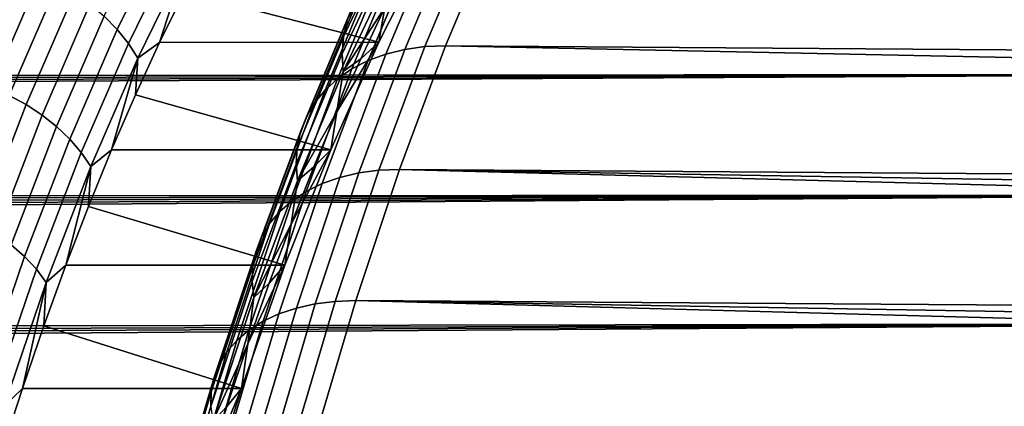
# Model space of a CAD drawing. Header units: metres. Extents: x -248 to 28, y -28 to 28.
# Tile 150 of 256: x -109.74 to -104.85, y 10.23 to 12.14. Entities that reach past the tile are written whole.
import ezdxf

# ---------------------------------------------------------------- set-up
doc = ezdxf.new("R2010")
doc.units = ezdxf.units.M
doc.layers.add('solid_10_061_053_XXX', color=7, linetype='CONTINUOUS')

msp = doc.modelspace()

# ---------------------------------------------------------------- linework, layer by layer
at = {"layer": 'solid_10_061_053_XXX'}
for points in [[(-107.834724, 12.738295, 106.762817), (-108.078644, 12.220329, 106.092659), (-108.109184, 12.142545, 106.167603), (-107.866821, 12.657207, 106.833496)], [(-109.315086, 12.161535, 106.935577), (-109.067993, 12.667398, 107.614456), (-109.005341, 12.599504, 107.639168), (-109.251106, 12.096352, 106.963928)], [(-107.866821, 12.657207, 106.833496), (-108.109184, 12.142545, 106.167603), (-108.127922, 12.060428, 106.241806), (-107.887199, 12.571604, 106.903191)], [(-109.251106, 12.096352, 106.963928), (-109.005341, 12.599504, 107.639168), (-108.951111, 12.527067, 107.670135), (-109.195465, 12.026808, 106.998772)], [(-107.887199, 12.571604, 106.903191), (-108.127922, 12.060428, 106.241806), (-108.134621, 11.975013, 106.314331), (-107.895599, 12.482563, 106.971031)], [(-107.583649, 12.570977, 105.624779), (-107.823799, 11.997316, 104.964951), (-107.918266, 11.973928, 105.020905), (-107.678581, 12.546468, 105.679436)], [(-107.483528, 12.585754, 105.57621), (-107.723969, 12.011417, 104.915611), (-107.823799, 11.997316, 104.964951), (-107.583649, 12.570977, 105.624779)], [(-107.483528, 12.585754, 105.57621), (-107.381104, 12.590184, 105.53418), (-107.62162, 12.015659, 104.873344), (-107.723969, 12.011417, 104.915611)], [(-85.131706, 11.854456, 96.492577), (-107.62162, 12.015659, 104.873344), (-107.381104, 12.590184, 105.53418), (-85.016541, 12.146743, 96.80899)], [(-109.195465, 12.026808, 106.998772), (-108.951111, 12.527067, 107.670135), (-108.90609, 12.451123, 107.706902), (-109.148964, 11.953897, 107.039612)], [(-108.791496, 12.522531, 107.967186), (-107.703926, 12.522342, 107.571014), (-107.952682, 12.032458, 106.887573), (-108.917229, 12.282766, 107.621742)], [(-107.767128, 12.512537, 105.73951), (-108.006165, 11.94155, 105.082756), (-108.086395, 11.900588, 105.149734), (-107.848175, 12.469612, 105.80423)], [(-107.678581, 12.546468, 105.679436), (-107.918266, 11.973928, 105.020905), (-108.006165, 11.94155, 105.082756), (-107.767128, 12.512537, 105.73951)], [(-107.952682, 12.032458, 106.887573), (-107.703926, 12.522342, 107.571014), (-107.9226, 12.20493, 106.970222)], [(-107.848175, 12.469612, 105.80423), (-108.086395, 11.900588, 105.149734), (-108.157944, 11.85156, 105.220993), (-107.920708, 12.418233, 105.872787)], [(-107.895599, 12.482563, 106.971031), (-108.134621, 11.975013, 106.314331), (-108.129181, 11.887377, 106.384262), (-107.891914, 12.391206, 107.036148)], [(-192.909164, 12.200902, 157.16954), (-192.817871, 12.068989, 157.312973), (-103.666679, 12.43291, 124.364693)], [(-192.817871, 12.068989, 157.312973), (-192.729294, 11.935189, 157.454987), (-103.666679, 12.43291, 124.364693)], [(-192.643311, 11.799345, 157.595764), (-103.424782, 11.873689, 125.029289), (-103.666679, 12.43291, 124.364693), (-192.729294, 11.935189, 157.454987)], [(-110.057892, 11.856425, 106.253716), (-109.816345, 12.414833, 106.917343), (-109.724701, 12.392329, 106.901817), (-109.965805, 11.834934, 106.239388)], [(-109.148964, 11.953897, 107.039612), (-108.90609, 12.451123, 107.706902), (-109.040474, 12.032214, 107.283127)], [(-108.90609, 12.451123, 107.706902), (-108.917229, 12.282766, 107.621742), (-109.040474, 12.032214, 107.283127)], [(-107.920708, 12.418233, 105.872787), (-108.157944, 11.85156, 105.220993), (-108.219902, 11.795081, 105.295631), (-107.983803, 12.359047, 105.944321)], [(-109.965805, 11.834934, 106.239388), (-109.724701, 12.392329, 106.901817), (-109.634628, 12.361236, 106.893669), (-109.87513, 11.805239, 106.232903)], [(-107.891914, 12.391206, 107.036148), (-108.129181, 11.887377, 106.384262), (-107.9226, 12.20493, 106.970222)], [(-109.87513, 11.805239, 106.232903), (-109.634628, 12.361236, 106.893669), (-109.547417, 12.321995, 106.893013), (-109.787155, 11.767763, 106.234344)], [(-109.787155, 11.767763, 106.234344), (-109.547417, 12.321995, 106.893013), (-109.46431, 12.275168, 106.899864), (-109.703133, 11.723042, 106.243698)], [(-107.983803, 12.359047, 105.944321), (-108.219902, 11.795081, 105.295631), (-108.271507, 11.731866, 105.372711), (-108.036667, 12.292801, 106.017914)], [(-109.703133, 11.723042, 106.243698), (-109.46431, 12.275168, 106.899864), (-109.386497, 12.221426, 106.914116), (-109.624275, 11.671718, 106.260826)], [(-109.040474, 12.032214, 107.283127), (-108.917229, 12.282766, 107.621742), (-107.952682, 12.032458, 106.887573)], [(-108.036667, 12.292801, 106.017914), (-108.271507, 11.731866, 105.372711), (-108.312088, 11.662709, 105.451263), (-108.078644, 12.220329, 106.092659)], [(-109.624275, 11.671718, 106.260826), (-109.386497, 12.221426, 106.914116), (-109.315086, 12.161535, 106.935577), (-109.551704, 11.614521, 106.285484)], [(-108.078644, 12.220329, 106.092659), (-108.312088, 11.662709, 105.451263), (-108.341148, 11.588484, 105.530296), (-108.109184, 12.142545, 106.167603)], [(-108.129181, 11.887377, 106.384262), (-108.042831, 11.951193, 106.639885), (-107.9226, 12.20493, 106.970222)], [(-107.952682, 12.032458, 106.887573), (-107.9226, 12.20493, 106.970222), (-108.042831, 11.951193, 106.639885)], [(-109.551704, 11.614521, 106.285484), (-109.315086, 12.161535, 106.935577), (-109.251106, 12.096352, 106.963928), (-109.48645, 11.552269, 106.317322)], [(-108.109184, 12.142545, 106.167603), (-108.341148, 11.588484, 105.530296), (-108.358315, 11.510123, 105.608818), (-108.127922, 12.060428, 106.241806)], [(-109.48645, 11.552269, 106.317322), (-109.251106, 12.096352, 106.963928), (-109.195465, 12.026808, 106.998772), (-109.429459, 11.485853, 106.355888)], [(-109.429459, 11.485853, 106.355888), (-109.195465, 12.026808, 106.998772), (-109.148964, 11.953897, 107.039612), (-109.381538, 11.416222, 106.40062)], [(-109.161125, 11.771093, 106.951637), (-109.040474, 12.032214, 107.283127), (-107.952682, 12.032458, 106.887573), (-108.191383, 11.499677, 106.231743)], [(-109.148964, 11.953897, 107.039612), (-109.040474, 12.032214, 107.283127), (-109.161125, 11.771093, 106.951637)], [(-108.127922, 12.060428, 106.241806), (-108.358315, 11.510123, 105.608818), (-108.363373, 11.428617, 105.685829), (-108.134621, 11.975013, 106.314331)], [(-108.191383, 11.499677, 106.231743), (-107.952682, 12.032458, 106.887573), (-108.160484, 11.687443, 106.316643)], [(-107.952682, 12.032458, 106.887573), (-108.042831, 11.951193, 106.639885), (-108.160484, 11.687443, 106.316643)], [(-108.134621, 11.975013, 106.314331), (-108.363373, 11.428617, 105.685829), (-108.356262, 11.344989, 105.760368), (-108.129181, 11.887377, 106.384262)], [(-107.918266, 11.973928, 105.020905), (-108.14637, 11.362393, 104.394196), (-108.23365, 11.331672, 104.457748), (-108.006165, 11.94155, 105.082756)], [(-107.823799, 11.997316, 104.964951), (-108.052353, 11.384584, 104.337021), (-108.14637, 11.362393, 104.394196), (-107.918266, 11.973928, 105.020905)], [(-107.723969, 12.011417, 104.915611), (-107.952782, 11.397964, 104.286942), (-108.052353, 11.384584, 104.337021), (-107.823799, 11.997316, 104.964951)], [(-107.723969, 12.011417, 104.915611), (-107.62162, 12.015659, 104.873344), (-107.850494, 11.401922, 104.24453), (-107.952782, 11.397964, 104.286942)], [(-85.353363, 11.241977, 95.883575), (-107.850494, 11.401922, 104.24453), (-107.62162, 12.015659, 104.873344), (-85.244019, 11.5528, 96.184013)], [(-85.131706, 11.854456, 96.492577), (-85.244019, 11.5528, 96.184013), (-107.62162, 12.015659, 104.873344)], [(-109.381538, 11.416222, 106.40062), (-109.148964, 11.953897, 107.039612), (-109.279076, 11.499633, 106.627563)], [(-109.148964, 11.953897, 107.039612), (-109.161125, 11.771093, 106.951637), (-109.279076, 11.499633, 106.627563)], [(-108.006165, 11.94155, 105.082756), (-108.23365, 11.331672, 104.457748), (-108.313095, 11.292806, 104.526871), (-108.086395, 11.900588, 105.149734)], [(-108.129181, 11.887377, 106.384262), (-108.160484, 11.687443, 106.316643), (-108.042831, 11.951193, 106.639885)], [(-108.086395, 11.900588, 105.149734), (-108.313095, 11.292806, 104.526871), (-108.383713, 11.246285, 104.6007), (-108.157944, 11.85156, 105.220993)], [(-108.129181, 11.887377, 106.384262), (-108.356262, 11.344989, 105.760368), (-108.160484, 11.687443, 106.316643)], [(-192.643311, 11.799345, 157.595764), (-192.559921, 11.661491, 157.735275), (-103.424782, 11.873689, 125.029289)], [(-192.559921, 11.661491, 157.735275), (-192.479111, 11.521645, 157.873505), (-103.424782, 11.873689, 125.029289)], [(-192.479111, 11.521645, 157.873505), (-192.400787, 11.379662, 158.010635), (-103.424782, 11.873689, 125.029289)], [(-192.324982, 11.235605, 158.146561), (-103.19442, 11.274291, 125.662209), (-103.424782, 11.873689, 125.029289), (-192.400787, 11.379662, 158.010635)], [(-108.157944, 11.85156, 105.220993), (-108.383713, 11.246285, 104.6007), (-108.444595, 11.192697, 104.678299), (-108.219902, 11.795081, 105.295631)], [(-108.219902, 11.795081, 105.295631), (-108.444595, 11.192697, 104.678299), (-108.494987, 11.132715, 104.758698), (-108.271507, 11.731866, 105.372711)], [(-110.015457, 11.173713, 105.607071), (-109.787155, 11.767763, 106.234344), (-109.703133, 11.723042, 106.243698), (-109.930573, 11.13125, 105.618805)], [(-109.279076, 11.499633, 106.627563), (-109.161125, 11.771093, 106.951637), (-108.191383, 11.499677, 106.231743)], [(-108.271507, 11.731866, 105.372711), (-108.494987, 11.132715, 104.758698), (-108.534256, 11.067098, 104.840874), (-108.312088, 11.662709, 105.451263)], [(-109.930573, 11.13125, 105.618805), (-109.703133, 11.723042, 106.243698), (-109.624275, 11.671718, 106.260826), (-109.850723, 11.082516, 105.638672)], [(-108.356262, 11.344989, 105.760368), (-108.275497, 11.41378, 106.000641), (-108.160484, 11.687443, 106.316643)], [(-108.191383, 11.499677, 106.231743), (-108.160484, 11.687443, 106.316643), (-108.275497, 11.41378, 106.000641)], [(-109.850723, 11.082516, 105.638672), (-109.624275, 11.671718, 106.260826), (-109.551704, 11.614521, 106.285484), (-109.777039, 11.028206, 105.666382)], [(-108.312088, 11.662709, 105.451263), (-108.534256, 11.067098, 104.840874), (-108.561897, 10.996669, 104.92379), (-108.341148, 11.588484, 105.530296)], [(-109.777039, 11.028206, 105.666382), (-109.551704, 11.614521, 106.285484), (-109.48645, 11.552269, 106.317322), (-109.710579, 10.969097, 105.701538)], [(-108.341148, 11.588484, 105.530296), (-108.561897, 10.996669, 104.92379), (-108.577568, 10.922318, 105.006416), (-108.358315, 11.510123, 105.608818)], [(-109.710579, 10.969097, 105.701538), (-109.48645, 11.552269, 106.317322), (-109.429459, 11.485853, 106.355888), (-109.652298, 10.906034, 105.743637)], [(-109.652298, 10.906034, 105.743637), (-109.429459, 11.485853, 106.355888), (-109.381538, 11.416222, 106.40062), (-109.603027, 10.839918, 105.792084)], [(-109.394226, 11.218073, 106.311195), (-109.279076, 11.499633, 106.627563), (-108.191383, 11.499677, 106.231743), (-108.418907, 10.926358, 105.606621)], [(-109.381538, 11.416222, 106.40062), (-109.279076, 11.499633, 106.627563), (-109.394226, 11.218073, 106.311195)], [(-108.358315, 11.510123, 105.608818), (-108.577568, 10.922318, 105.006416), (-108.581078, 10.844981, 105.0877), (-108.363373, 11.428617, 105.685829)], [(-108.418907, 10.926358, 105.606621), (-108.191383, 11.499677, 106.231743), (-108.387711, 11.130553, 105.692345)], [(-108.191383, 11.499677, 106.231743), (-108.275497, 11.41378, 106.000641), (-108.387711, 11.130553, 105.692345)], [(-109.603027, 10.839918, 105.792084), (-109.381538, 11.416222, 106.40062), (-109.50647, 10.92666, 106.002808)], [(-109.381538, 11.416222, 106.40062), (-109.394226, 11.218073, 106.311195), (-109.50647, 10.92666, 106.002808)], [(-108.363373, 11.428617, 105.685829), (-108.581078, 10.844981, 105.0877), (-108.572365, 10.765633, 105.166618), (-108.356262, 11.344989, 105.760368)], [(-108.356262, 11.344989, 105.760368), (-108.387711, 11.130553, 105.692345), (-108.275497, 11.41378, 106.000641)], [(-107.952782, 11.397964, 104.286942), (-108.169136, 10.747148, 103.692513), (-108.268448, 10.73453, 103.743294), (-108.052353, 11.384584, 104.337021)], [(-107.952782, 11.397964, 104.286942), (-107.850494, 11.401922, 104.24453), (-108.066872, 10.750722, 103.650032), (-108.169136, 10.747148, 103.692513)], [(-85.56282, 10.59378, 95.308105), (-108.066872, 10.750722, 103.650032), (-107.850494, 11.401922, 104.24453), (-85.4944, 10.813679, 95.496094)], [(-85.424568, 11.029776, 95.687935), (-85.4944, 10.813679, 95.496094), (-107.850494, 11.401922, 104.24453)], [(-85.353363, 11.241977, 95.883575), (-85.424568, 11.029776, 95.687935), (-107.850494, 11.401922, 104.24453)], [(-108.356262, 11.344989, 105.760368), (-108.572365, 10.765633, 105.166618), (-108.387711, 11.130553, 105.692345)], [(-108.14637, 11.362393, 104.394196), (-108.362045, 10.713607, 103.801628), (-108.448746, 10.684638, 103.866783), (-108.23365, 11.331672, 104.457748)], [(-108.052353, 11.384584, 104.337021), (-108.268448, 10.73453, 103.743294), (-108.362045, 10.713607, 103.801628), (-108.14637, 11.362393, 104.394196)], [(-108.313095, 11.292806, 104.526871), (-108.527451, 10.647991, 103.937935), (-108.597183, 10.604126, 104.014183), (-108.383713, 11.246285, 104.6007)], [(-108.23365, 11.331672, 104.457748), (-108.448746, 10.684638, 103.866783), (-108.527451, 10.647991, 103.937935), (-108.313095, 11.292806, 104.526871)], [(-192.324982, 11.235605, 158.146561), (-192.251663, 11.089447, 158.281326), (-103.19442, 11.274291, 125.662209)], [(-192.251663, 11.089447, 158.281326), (-192.18074, 10.94106, 158.415039), (-103.19442, 11.274291, 125.662209)], [(-192.18074, 10.94106, 158.415039), (-192.112274, 10.790523, 158.547592), (-103.19442, 11.274291, 125.662209)], [(-192.112274, 10.790523, 158.547592), (-192.046234, 10.637772, 158.679062), (-103.19442, 11.274291, 125.662209)], [(-191.982529, 10.482697, 158.809479), (-102.976364, 10.636745, 126.261307), (-103.19442, 11.274291, 125.662209), (-192.046234, 10.637772, 158.679062)], [(-108.383713, 11.246285, 104.6007), (-108.597183, 10.604126, 104.014183), (-108.657051, 10.553597, 104.094582), (-108.444595, 11.192697, 104.678299)], [(-109.50647, 10.92666, 106.002808), (-109.394226, 11.218073, 106.311195), (-108.418907, 10.926358, 105.606621)], [(-108.444595, 11.192697, 104.678299), (-108.657051, 10.553597, 104.094582), (-108.706306, 10.49704, 104.178108), (-108.494987, 11.132715, 104.758698)], [(-108.494987, 11.132715, 104.758698), (-108.706306, 10.49704, 104.178108), (-108.744324, 10.435167, 104.263702), (-108.534256, 11.067098, 104.840874)], [(-108.572365, 10.765633, 105.166618), (-108.49707, 10.837855, 105.391876), (-108.387711, 11.130553, 105.692345)], [(-108.418907, 10.926358, 105.606621), (-108.387711, 11.130553, 105.692345), (-108.49707, 10.837855, 105.391876)], [(-108.534256, 11.067098, 104.840874), (-108.744324, 10.435167, 104.263702), (-108.77063, 10.36876, 104.350304), (-108.561897, 10.996669, 104.92379)], [(-109.990334, 10.404576, 105.08036), (-109.777039, 11.028206, 105.666382), (-109.710579, 10.969097, 105.701538), (-109.922729, 10.34881, 105.11866)], [(-108.561897, 10.996669, 104.92379), (-108.77063, 10.36876, 104.350304), (-108.784889, 10.298654, 104.436806), (-108.577568, 10.922318, 105.006416)], [(-109.922729, 10.34881, 105.11866), (-109.710579, 10.969097, 105.701538), (-109.652298, 10.906034, 105.743637), (-109.863228, 10.289312, 105.164108)], [(-109.863228, 10.289312, 105.164108), (-109.652298, 10.906034, 105.743637), (-109.603027, 10.839918, 105.792084), (-109.812675, 10.226935, 105.216072)], [(-109.50647, 10.92666, 106.002808), (-108.418907, 10.926358, 105.606621), (-108.634132, 10.315482, 105.015312), (-109.615715, 10.625649, 105.70266)], [(-109.603027, 10.839918, 105.792084), (-109.50647, 10.92666, 106.002808), (-109.615715, 10.625649, 105.70266)], [(-108.577568, 10.922318, 105.006416), (-108.784889, 10.298654, 104.436806), (-108.786926, 10.225731, 104.522125), (-108.581078, 10.844981, 105.0877)], [(-108.634132, 10.315482, 105.015312), (-108.418907, 10.926358, 105.606621), (-108.603424, 10.535985, 105.099663)], [(-108.418907, 10.926358, 105.606621), (-108.49707, 10.837855, 105.391876), (-108.603424, 10.535985, 105.099663)], [(-109.812675, 10.226935, 105.216072), (-109.603027, 10.839918, 105.792084), (-109.721855, 10.315307, 105.411034)], [(-109.603027, 10.839918, 105.792084), (-109.615715, 10.625649, 105.70266), (-109.721855, 10.315307, 105.411034)], [(-108.581078, 10.844981, 105.0877), (-108.786926, 10.225731, 104.522125), (-108.776711, 10.150913, 104.605179), (-108.572365, 10.765633, 105.166618)], [(-108.572365, 10.765633, 105.166618), (-108.603424, 10.535985, 105.099663), (-108.49707, 10.837855, 105.391876)], [(-108.572365, 10.765633, 105.166618), (-108.776711, 10.150913, 104.605179), (-108.603424, 10.535985, 105.099663)], [(-108.169136, 10.747148, 103.692513), (-108.066872, 10.750722, 103.650032), (-108.270103, 10.064303, 103.09166), (-108.372322, 10.061043, 103.134262)], [(-85.759468, 9.912135, 94.76783), (-108.270103, 10.064303, 103.09166), (-108.066872, 10.750722, 103.650032), (-85.695374, 10.14292, 94.943916)], [(-85.629814, 10.370164, 95.124031), (-85.695374, 10.14292, 94.943916), (-108.066872, 10.750722, 103.650032)], [(-85.56282, 10.59378, 95.308105), (-85.629814, 10.370164, 95.124031), (-108.066872, 10.750722, 103.650032)], [(-108.362045, 10.713607, 103.801628), (-108.564598, 10.029639, 103.24511), (-108.650749, 10.002516, 103.311768), (-108.448746, 10.684638, 103.866783)], [(-108.268448, 10.73453, 103.743294), (-108.471397, 10.049231, 103.185692), (-108.564598, 10.029639, 103.24511), (-108.362045, 10.713607, 103.801628)], [(-108.169136, 10.747148, 103.692513), (-108.372322, 10.061043, 103.134262), (-108.471397, 10.049231, 103.185692), (-108.268448, 10.73453, 103.743294)], [(-108.448746, 10.684638, 103.866783), (-108.650749, 10.002516, 103.311768), (-108.728767, 9.968204, 103.384819), (-108.527451, 10.647991, 103.937935)], [(-191.982529, 10.482697, 158.809479), (-191.921234, 10.325383, 158.938766), (-102.976364, 10.636745, 126.261307)], [(-191.921234, 10.325383, 158.938766), (-191.862289, 10.165738, 159.066971), (-102.976364, 10.636745, 126.261307)], [(-191.862289, 10.165738, 159.066971), (-191.805649, 10.003668, 159.194138), (-102.976364, 10.636745, 126.261307)], [(-191.751373, 9.839251, 159.32016), (-102.771362, 9.963208, 126.824554), (-102.976364, 10.636745, 126.261307), (-191.805649, 10.003668, 159.194138)], [(-109.721855, 10.315307, 105.411034), (-109.615715, 10.625649, 105.70266), (-108.634132, 10.315482, 105.015312)], [(-108.597183, 10.604126, 104.014183), (-108.797668, 9.927134, 103.463356), (-108.856583, 9.879824, 103.546371), (-108.657051, 10.553597, 104.094582)], [(-108.527451, 10.647991, 103.937935), (-108.728767, 9.968204, 103.384819), (-108.797668, 9.927134, 103.463356), (-108.597183, 10.604126, 104.014183)], [(-108.657051, 10.553597, 104.094582), (-108.856583, 9.879824, 103.546371), (-108.90477, 9.82687, 103.632828), (-108.706306, 10.49704, 104.178108)], [(-108.776711, 10.150913, 104.605179), (-108.706703, 10.225152, 104.81591), (-108.603424, 10.535985, 105.099663)], [(-108.634132, 10.315482, 105.015312), (-108.603424, 10.535985, 105.099663), (-108.706703, 10.225152, 104.81591)], [(-108.706306, 10.49704, 104.178108), (-108.90477, 9.82687, 103.632828), (-108.94162, 9.76894, 103.721642), (-108.744324, 10.435167, 104.263702)], [(-108.744324, 10.435167, 104.263702), (-108.94162, 9.76894, 103.721642), (-108.966675, 9.706763, 103.811684), (-108.77063, 10.36876, 104.350304)], [(-108.77063, 10.36876, 104.350304), (-108.966675, 9.706763, 103.811684), (-108.979607, 9.641123, 103.901825), (-108.784889, 10.298654, 104.436806)], [(-109.824806, 9.995903, 105.128181), (-109.721855, 10.315307, 105.411034), (-108.634132, 10.315482, 105.015312), (-108.836754, 9.667912, 104.458618)], [(-109.812675, 10.226935, 105.216072), (-109.721855, 10.315307, 105.411034), (-109.824806, 9.995903, 105.128181)], [(-108.836754, 9.667912, 104.458618), (-108.634132, 10.315482, 105.015312), (-108.806816, 9.905537, 104.540848)], [(-108.634132, 10.315482, 105.015312), (-108.706703, 10.225152, 104.81591), (-108.806816, 9.905537, 104.540848)], [(-108.784889, 10.298654, 104.436806), (-108.979607, 9.641123, 103.901825), (-108.98027, 9.572847, 103.990929), (-108.786926, 10.225731, 104.522125)]]:
    msp.add_3dface(points, dxfattribs=at)

doc.saveas('drawing.dxf')
